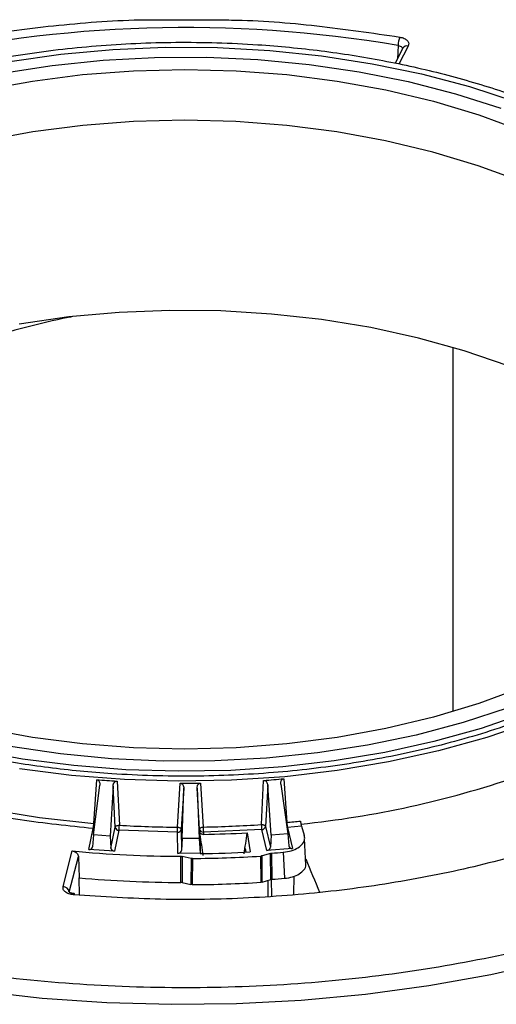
# Model space of a CAD drawing. Header units: inches. Extents: x 0.6 to 33.8, y 0 to 21.7.
# Tile 158 of 210: x 25.179 to 25.554, y 13.41 to 14.184. Entities that reach past the tile are written whole.
import ezdxf

# ---------------------------------------------------------------- set-up
doc = ezdxf.new("R2010")
doc.units = ezdxf.units.IN
doc.header["$MEASUREMENT"] = 0

msp = doc.modelspace()

# ---------------------------------------------------------------- linework, layer by layer
at = {"color": 7, "linetype": 'Continuous'}
for p, q in [((25.29724, 14.1841), (25.32897, 14.18402)), ((25.47997, 14.16174), (25.47393, 14.14997)), ((25.4763, 14.16397), (25.47575, 14.15352)), ((25.48435, 14.16351), (25.47704, 14.14927)), ((25.51949, 13.92665), (25.51949, 13.64038)), ((25.2367, 13.54349), (25.24177, 13.58268)), ((25.23704, 13.55251), (25.23941, 13.58692)), ((25.25217, 13.58194), (25.24992, 13.54256)), ((25.25391, 13.5496), (25.25217, 13.58194)), ((25.25529, 13.5858), (25.25714, 13.55109)), ((25.30288, 13.54959), (25.30499, 13.58417)), ((25.32098, 13.58425), (25.32312, 13.54969)), ((25.36881, 13.55165), (25.37062, 13.58638)), ((25.37378, 13.58256), (25.37208, 13.5502)), ((25.37656, 13.5432), (25.37378, 13.58256)), ((25.38416, 13.5834), (25.38974, 13.54427)), ((25.38646, 13.58766), (25.38886, 13.55328)), ((25.30777, 13.58012), (25.30579, 13.5479)), ((25.30661, 13.5407), (25.30777, 13.58012)), ((25.31825, 13.58017), (25.31993, 13.54077)), ((25.32026, 13.54797), (25.31825, 13.58017)), ((25.40028, 13.5504), (25.38933, 13.54931)), ((25.40028, 13.5504), (25.40259, 13.5432)), ((25.23312, 13.53204), (25.23662, 13.54854)), ((25.2367, 13.54349), (25.23606, 13.5342)), ((25.24992, 13.54256), (25.2367, 13.54349)), ((25.25042, 13.53319), (25.25391, 13.5496)), ((25.25684, 13.54711), (25.25333, 13.53061)), ((25.30284, 13.5456), (25.25684, 13.54711)), ((25.30309, 13.52898), (25.30284, 13.5456)), ((25.30579, 13.5479), (25.30604, 13.53136)), ((25.32029, 13.54621), (25.32026, 13.54797)), ((25.32044, 13.54387), (25.32029, 13.54621)), ((25.32044, 13.54387), (25.32066, 13.52907)), ((25.36916, 13.54768), (25.32321, 13.5457)), ((25.32321, 13.5457), (25.32324, 13.54391)), ((25.35766, 13.54516), (25.36004, 13.53016)), ((25.37317, 13.53121), (25.36916, 13.54768)), ((25.37208, 13.5502), (25.37607, 13.53382)), ((25.37656, 13.5432), (25.37607, 13.53382)), ((25.38974, 13.54427), (25.37656, 13.5432)), ((25.38903, 13.5493), (25.38933, 13.54931)), ((25.38933, 13.54931), (25.39334, 13.53285)), ((25.38974, 13.54427), (25.3904, 13.53498)), ((25.24992, 13.54256), (25.25042, 13.53319)), ((25.30661, 13.5407), (25.30604, 13.53136)), ((25.31993, 13.54077), (25.30661, 13.5407)), ((25.31993, 13.54077), (25.32066, 13.52907)), ((25.4039, 13.51963), (25.40286, 13.54064)), ((25.21287, 13.5029), (25.22011, 13.53088)), ((25.25333, 13.53061), (25.23312, 13.53204)), ((25.32066, 13.52907), (25.30309, 13.52898)), ((25.32066, 13.52907), (25.32066, 13.52881)), ((25.32251, 13.52884), (25.3225, 13.52967)), ((25.35557, 13.52992), (25.35605, 13.53292)), ((25.35605, 13.53292), (25.35651, 13.52997)), ((25.3759, 13.529), (25.36932, 13.52705)), ((25.39334, 13.53285), (25.37317, 13.53121)), ((25.37616, 13.50843), (25.3759, 13.529)), ((25.37688, 13.52917), (25.37713, 13.5086)), ((25.38606, 13.5299), (25.3871, 13.50939)), ((25.21773, 13.4986), (25.22494, 13.52646)), ((25.22494, 13.52646), (25.22552, 13.50979)), ((25.30542, 13.50609), (25.30558, 13.52668)), ((25.30658, 13.52657), (25.30643, 13.50599)), ((25.31352, 13.52509), (25.30658, 13.52657)), ((25.31352, 13.52509), (25.31337, 13.5045)), ((25.31457, 13.52499), (25.31442, 13.5044)), ((25.36855, 13.50629), (25.3683, 13.52687)), ((25.36958, 13.50647), (25.36932, 13.52705)), ((25.22577, 13.49621), (25.22552, 13.50979)), ((25.30643, 13.50599), (25.31337, 13.5045)), ((25.36958, 13.50647), (25.37616, 13.50843)), ((25.37418, 13.49523), (25.37408, 13.50781)), ((25.37707, 13.49547), (25.3768, 13.50856)), ((25.39429, 13.49689), (25.39459, 13.5111))]:
    msp.add_line(p, q, dxfattribs=at)
at = {"color": 7, "linetype": 'Continuous', "flags": 128}
for points in [[(25.17105, 14.15137), (25.21115, 14.15706), (25.25193, 14.16078), (25.29311, 14.16253), (25.3344, 14.16228), (25.3755, 14.16004), (25.41614, 14.15582), (25.45602, 14.14965), (25.49487, 14.14157), (25.53242, 14.13165), (25.56839, 14.11995), (25.60254, 14.10655), (25.63463, 14.09155), (25.66443, 14.07505), (25.69173, 14.05717), (25.71635, 14.03804), (25.73811, 14.01778), (25.75685, 13.99654), (25.77245, 13.97447), (25.7848, 13.95173)], [(25.16497, 14.14213), (25.20428, 14.14821), (25.24434, 14.15234), (25.28486, 14.1545), (25.32555, 14.15467), (25.36613, 14.15284), (25.40629, 14.14903), (25.44574, 14.14327), (25.48421, 14.13561), (25.52141, 14.12608), (25.55707, 14.11477)], [(25.15038, 14.12901), (25.18887, 14.13602), (25.22827, 14.14106), (25.26828, 14.1441), (25.3086, 14.14512), (25.34891, 14.1441), (25.38893, 14.14106), (25.42833, 14.13602), (25.46681, 14.12901), (25.5041, 14.1201), (25.5399, 14.10934), (25.57393, 14.09682), (25.60595, 14.08264), (25.6357, 14.0669), (25.66297, 14.04972), (25.68753, 14.03124), (25.70922, 14.01159), (25.72785, 13.99093), (25.7433, 13.9694), (25.75543, 13.94718)], [(25.75448, 13.90766), (25.74237, 13.92983), (25.72696, 13.95131), (25.70837, 13.97193), (25.68673, 13.99153), (25.66221, 14.00998), (25.63501, 14.02712), (25.60532, 14.04282), (25.57337, 14.05698), (25.5394, 14.06947), (25.50368, 14.0802), (25.46648, 14.0891), (25.42807, 14.09609), (25.38875, 14.10112), (25.34883, 14.10416), (25.3086, 14.10517), (25.26836, 14.10416), (25.22844, 14.10112), (25.18912, 14.09609), (25.15072, 14.0891)], [(25.74228, 13.78514), (25.7394, 13.78928), (25.72254, 13.81028), (25.70262, 13.83037), (25.67978, 13.84939), (25.65419, 13.86721), (25.62605, 13.88369), (25.59555, 13.89872), (25.56293, 13.91217), (25.52843, 13.92396), (25.4923, 13.93399), (25.45481, 13.94219), (25.41623, 13.9485), (25.37686, 13.95287), (25.33699, 13.95528), (25.2969, 13.95569), (25.2569, 13.95412), (25.21728, 13.95056), (25.17834, 13.94505)], [(25.81079, 13.88653), (25.81111, 13.87882), (25.80979, 13.85453), (25.80495, 13.8304), (25.79663, 13.80658), (25.78489, 13.78325), (25.76981, 13.76056), (25.75149, 13.73869), (25.73006, 13.71778), (25.70568, 13.69797), (25.67851, 13.67941), (25.64875, 13.66223), (25.61661, 13.64655), (25.5823, 13.63247), (25.54607, 13.62011), (25.50818, 13.60953), (25.46889, 13.60082), (25.42847, 13.59405), (25.38721, 13.58924), (25.3454, 13.58645), (25.30333, 13.58569), (25.2613, 13.58696), (25.2196, 13.59026), (25.17853, 13.59556)], [(24.86097, 13.70629), (24.88271, 13.68455), (24.90762, 13.66396), (24.9355, 13.64469), (24.96616, 13.62688), (24.99936, 13.61066), (25.03485, 13.59614), (25.07237, 13.58345), (25.11165, 13.57267), (25.15239, 13.56387), (25.19429, 13.55714), (25.23704, 13.55251)], [(25.14638, 13.42088), (25.19655, 13.41532), (25.24727, 13.41181), (25.29829, 13.41036), (25.34937, 13.41098), (25.40024, 13.41366), (25.45066, 13.41839), (25.50039, 13.42515), (25.54917, 13.4339), (25.59677, 13.44461), (25.64296, 13.45721), (25.6875, 13.47165), (25.73018, 13.48785), (25.77079, 13.50574), (25.80913, 13.52523), (25.84501, 13.54623), (25.87826, 13.56862), (25.9087, 13.5923), (25.9362, 13.61715), (25.96062, 13.64305), (25.98183, 13.66988), (25.99973, 13.6975)], [(25.57393, 13.65931), (25.5399, 13.64679), (25.5041, 13.63603), (25.46681, 13.62712), (25.42833, 13.62011), (25.38893, 13.61507), (25.34891, 13.61203), (25.3086, 13.61101), (25.26828, 13.61203), (25.22827, 13.61507), (25.18887, 13.62011), (25.15038, 13.62712)], [(25.56285, 13.64342), (25.52746, 13.63182), (25.4905, 13.62199), (25.45223, 13.614), (25.41292, 13.60792), (25.37286, 13.60379), (25.33233, 13.60163), (25.29164, 13.60147), (25.25107, 13.60329), (25.21091, 13.6071), (25.17145, 13.61286)], [(25.57711, 13.63938), (25.54157, 13.62724), (25.50439, 13.61687), (25.46584, 13.60833), (25.42619, 13.60168), (25.38572, 13.59697), (25.3447, 13.59423), (25.30343, 13.59348), (25.2622, 13.59472), (25.22129, 13.59796), (25.181, 13.60316), (25.1416, 13.61029)], [(25.23662, 13.54854), (25.23718, 13.54855), (25.23736, 13.54857)]]:
    msp.add_lwpolyline(points, dxfattribs=at)
at = {"color": 7, "linetype": 'Continuous'}
for centre, radius, start, end in [((25.30903, 13.17388), 1.00412, 80.41053, 103.05531), ((25.49358, 14.16378), 0.01728, 156.87156, 179.38597), ((25.48331, 14.15977), 0.00388, 74.51381, 149.54725), ((25.32276, 14.31033), 0.76223, 275.79797, 288.90684), ((25.21682, 13.55264), 0.02023, 348.3261, 359.65296), ((25.22911, 13.55121), 0.02803, 351.59854, 359.75981), ((25.30854, 14.4208), 0.87123, 266.61765, 269.6273), ((25.30872, 14.41882), 0.86924, 270.94936, 273.96359), ((25.39279, 13.55177), 0.02399, 180.28541, 189.828), ((25.31024, 14.39894), 0.84931, 275.31143, 276.0425), ((25.40692, 13.5534), 0.01806, 180.39705, 193.08942), ((25.25686, 13.5501), 0.00299, 189.53075, 269.63584), ((25.05162, 13.5497), 0.25126, 359.06519, 359.97441), ((25.30306, 13.54837), 0.00278, 265.60675, 350.29714), ((25.32297, 13.54844), 0.00274, 189.69908, 275.11846), ((25.42208, 13.5498), 0.09895, 180.06519, 182.37407), ((25.30867, 14.42503), 0.88124, 270.94688, 273.18687), ((25.3691, 13.5507), 0.00302, 271.10528, 350.52354), ((25.30842, 14.45503), 0.92836, 264.54169, 269.82469), ((25.30866, 14.45529), 0.92656, 270.74196, 273.17884), ((25.30948, 14.44595), 0.91925, 274.20449, 274.77892), ((25.30867, 14.46243), 0.93746, 270.36099, 273.64711), ((25.30845, 14.43684), 0.93076, 264.88868, 269.81377), ((25.30867, 14.44332), 0.93894, 270.35127, 273.65683), ((25.3095, 14.42658), 0.92046, 274.21374, 274.83635), ((25.21275, 13.49787), 0.00504, 8.42001, 88.65507), ((25.22215, 13.49651), 0.000997, 125.04721, 183.90652), ((25.22047, 13.49653), 0.00137, 355.59186, 35.76473)]:
    msp.add_arc(centre, radius, start, end, dxfattribs=at)
for centre, major_axis, ratio, start_param, end_param in [((25.30584, 14.21419), (0.07703, 0.62612), 0.755812, 3.163965, 3.197322), ((25.30879, 14.21409), (-0.00559, 0.62997), 0.761026, 3.122001, 3.155359), ((25.31175, 14.21422), (-0.08764, 0.62498), 0.754235, 3.080872, 3.11423), ((25.46601, 12.84171), (-0.55202, 3.69081), 0.010951, 1.377745, 1.382279), ((25.15097, 12.76136), (0.5487, 3.74301), 0.024571, 4.922421, 4.926954), ((25.39331, 13.53535), (0.00285, 0.00076), 0.838748, 2.982735, 4.501171), ((25.23313, 13.53454), (0.00288, -0.00067), 0.840631, 4.898036, 6.416473), ((25.25335, 13.53311), (0.00288, -0.00067), 0.840631, 3.3796, 4.898036), ((25.30309, 13.53148), (0.00295, 0.00005), 0.846764, 4.698929, 6.217365), ((25.37314, 13.53371), (0.00285, 0.00076), 0.838748, 4.501171, 6.019608), ((25.33469, 13.75638), (-0.50617, 1.22221), 0.019178, 1.753608, 1.775481)]:
    msp.add_ellipse(centre, major_axis=major_axis, ratio=ratio, start_param=start_param, end_param=end_param, dxfattribs=at)
for points, knots in [([(25.08033, 14.15855), (25.10129, 14.1631), (25.14337, 14.17223), (25.20957, 14.18037), (25.26121, 14.18443), (25.29057, 14.18417), (25.29724, 14.1841)], [0, 0, 0, 0, 0.301126, 0.604658, 0.910156, 1, 1, 1, 1]), ([(25.32897, 14.18402), (25.3344, 14.18404), (25.36237, 14.18412), (25.41253, 14.18013), (25.45603, 14.17375), (25.47769, 14.17057)], [0, 0, 0, 0, 0.107957, 0.555753, 1, 1, 1, 1]), ([(25.47769, 14.17057), (25.47889, 14.17028), (25.48128, 14.16969), (25.48376, 14.16791), (25.48501, 14.16573), (25.48457, 14.16425), (25.48435, 14.16351)], [0, 0, 0, 0, 0.250051, 0.499878, 0.749211, 1, 1, 1, 1]), ([(24.81186, 13.90599), (24.81198, 13.90773), (24.81283, 13.91917), (24.82017, 13.94003), (24.83312, 13.96839), (24.85171, 13.99599), (24.87517, 14.02253), (24.90324, 14.04754), (24.93542, 14.07057), (24.97122, 14.09146), (25.01386, 14.11173), (25.06376, 14.13037), (25.12049, 14.14605), (25.17897, 14.15734), (25.2394, 14.16444), (25.30211, 14.16724), (25.36147, 14.1655), (25.41595, 14.16025), (25.46505, 14.15249), (25.51287, 14.14183), (25.55883, 14.12827), (25.60216, 14.11207), (25.64206, 14.09349), (25.67823, 14.07283), (25.71337, 14.04821), (25.74555, 14.0194), (25.77314, 13.98671), (25.78522, 13.96393), (25.79116, 13.95271)], [0, 0, 0, 0, 0.006507, 0.04282, 0.079129, 0.116215, 0.153296, 0.190382, 0.227464, 0.263777, 0.300086, 0.346535, 0.391713, 0.435531, 0.479352, 0.524531, 0.570976, 0.607289, 0.643598, 0.680684, 0.717765, 0.754851, 0.791933, 0.828246, 0.864555, 0.911004, 0.95618, 1, 1, 1, 1]), ([(25.4763, 14.16397), (25.4769, 14.16384), (25.47808, 14.16358), (25.4793, 14.16278), (25.47956, 14.16213), (25.47967, 14.16185)], [0, 0, 0, 0, 0.363599, 0.726509, 1, 1, 1, 1]), ([(25.79116, 13.95271), (25.79573, 13.94128), (25.805, 13.91806), (25.80942, 13.88179), (25.80651, 13.84755), (25.7974, 13.81609), (25.78397, 13.78775), (25.76551, 13.76014), (25.74202, 13.73361), (25.71395, 13.7086), (25.68177, 13.68556), (25.64597, 13.66468), (25.60333, 13.6444), (25.55344, 13.62577), (25.49671, 13.61008), (25.43822, 13.59879), (25.37779, 13.59169), (25.31508, 13.5889), (25.25573, 13.59064), (25.20124, 13.59589), (25.15215, 13.60364), (25.10433, 13.6143), (25.05836, 13.62786), (25.01504, 13.64406), (24.97513, 13.66264), (24.93896, 13.68331), (24.90382, 13.70792), (24.87164, 13.73674), (24.84406, 13.76942), (24.83198, 13.7922), (24.82603, 13.80342)], [0, 0, 0, 0, 0.038817, 0.078835, 0.119976, 0.152141, 0.184303, 0.217153, 0.25, 0.28285, 0.315697, 0.347862, 0.380024, 0.421168, 0.461187, 0.5, 0.538816, 0.578835, 0.619976, 0.652141, 0.684303, 0.717153, 0.75, 0.78285, 0.815697, 0.847862, 0.880024, 0.921168, 0.961184, 1, 1, 1, 1]), ([(25.22036, 13.95083), (25.21923, 13.95061), (25.19545, 13.94588), (25.14986, 13.93343), (25.08529, 13.91389), (25.02453, 13.89141), (24.97869, 13.87249), (24.95476, 13.8605), (24.94825, 13.85723)], [0, 0, 0, 0, 0.0115605, 0.2417462, 0.4711225, 0.6934467, 0.916526, 1, 1, 1, 1]), ([(24.8371, 13.52532), (24.85936, 13.51491), (24.90439, 13.49386), (24.98034, 13.4683), (25.06195, 13.44763), (25.14816, 13.43297), (25.23682, 13.4246), (25.32592, 13.42268), (25.41341, 13.42702), (25.49825, 13.43729), (25.58037, 13.45332), (25.65956, 13.47522), (25.73463, 13.50299), (25.80366, 13.53619), (25.86503, 13.57409), (25.91716, 13.61581), (25.9601, 13.6601), (25.98039, 13.69143), (25.99041, 13.70692)], [0, 0, 0, 0, 0.06085, 0.123092, 0.186299, 0.25, 0.313701, 0.376908, 0.43915, 0.5, 0.56085, 0.623092, 0.686299, 0.75, 0.813701, 0.876908, 0.93915, 1, 1, 1, 1]), ([(25.23662, 13.54854), (25.21734, 13.55052), (25.17835, 13.55452), (25.12143, 13.56553), (25.06627, 13.5803), (25.01425, 13.599), (24.96647, 13.62114), (24.92408, 13.6463), (24.88722, 13.67366), (24.86778, 13.69357), (24.85817, 13.70343)], [0, 0, 0, 0, 0.121915, 0.246437, 0.372759, 0.5, 0.627241, 0.753563, 0.878085, 1, 1, 1, 1]), ([(25.23941, 13.58692), (25.23966, 13.58687), (25.24017, 13.58677), (25.24086, 13.58624), (25.24148, 13.58536), (25.24185, 13.5841), (25.2418, 13.58315), (25.24177, 13.58268)], [0, 0, 0, 0, 0.140198, 0.279848, 0.471462, 0.737363, 1, 1, 1, 1]), ([(25.25217, 13.58194), (25.25226, 13.58256), (25.25242, 13.58359), (25.25314, 13.58478), (25.2539, 13.58545), (25.25463, 13.58577), (25.25509, 13.58579), (25.25529, 13.5858)], [0, 0, 0, 0, 0.343602, 0.576975, 0.752328, 0.893397, 1, 1, 1, 1]), ([(25.30499, 13.58417), (25.30524, 13.58413), (25.30576, 13.58407), (25.30651, 13.5836), (25.30721, 13.58277), (25.30771, 13.58154), (25.30775, 13.58059), (25.30777, 13.58012)], [0, 0, 0, 0, 0.140198, 0.279848, 0.471462, 0.737363, 1, 1, 1, 1]), ([(25.31825, 13.58017), (25.31828, 13.58079), (25.31833, 13.58183), (25.31894, 13.58307), (25.31963, 13.5838), (25.32033, 13.58418), (25.32078, 13.58423), (25.32098, 13.58425)], [0, 0, 0, 0, 0.343602, 0.576975, 0.752328, 0.893397, 1, 1, 1, 1]), ([(25.37062, 13.58638), (25.37088, 13.58636), (25.3714, 13.58634), (25.37218, 13.58593), (25.37297, 13.58515), (25.37358, 13.58397), (25.37371, 13.58302), (25.37378, 13.58256)], [0, 0, 0, 0, 0.140198, 0.279848, 0.471462, 0.737363, 1, 1, 1, 1]), ([(25.38416, 13.5834), (25.38413, 13.58402), (25.38407, 13.58506), (25.38455, 13.58634), (25.38517, 13.58712), (25.38582, 13.58754), (25.38627, 13.58763), (25.38646, 13.58766)], [0, 0, 0, 0, 0.343602, 0.576975, 0.752328, 0.893397, 1, 1, 1, 1]), ([(25.25391, 13.5496), (25.25397, 13.54975), (25.25408, 13.55001), (25.25447, 13.55038), (25.25506, 13.55073), (25.25599, 13.55104), (25.25676, 13.55107), (25.25714, 13.55109)], [0, 0, 0, 0, 0.186226, 0.327588, 0.500842, 0.750419, 1, 1, 1, 1]), ([(25.36881, 13.55165), (25.36906, 13.55165), (25.36952, 13.55164), (25.37026, 13.55151), (25.37093, 13.5513), (25.37143, 13.55101), (25.37186, 13.55067), (25.37199, 13.55039), (25.37208, 13.5502)], [0, 0, 0, 0, 0.1652786, 0.303874, 0.5002059, 0.6583067, 0.7603014, 1, 1, 1, 1]), ([(25.39964, 13.55435), (25.39966, 13.55405), (25.3997, 13.55346), (25.39984, 13.55245), (25.4, 13.55149), (25.40015, 13.5508), (25.40025, 13.5505), (25.40028, 13.5504)], [0, 0, 0, 0, 0.222263, 0.444528, 0.66673, 0.888803, 1, 1, 1, 1]), ([(25.30288, 13.54959), (25.30315, 13.54956), (25.30365, 13.54952), (25.3044, 13.5493), (25.30511, 13.54897), (25.30567, 13.54847), (25.30575, 13.54809), (25.30579, 13.5479)], [0, 0, 0, 0, 0.178894, 0.328308, 0.537585, 0.769869, 1, 1, 1, 1]), ([(25.32026, 13.54797), (25.32028, 13.54812), (25.32032, 13.54837), (25.32061, 13.54877), (25.32091, 13.54902), (25.32126, 13.54922), (25.32162, 13.54939), (25.32228, 13.5496), (25.32282, 13.54966), (25.32312, 13.54969)], [0, 0, 0, 0, 0.174616, 0.318577, 0.499983, 0.517413, 0.647045, 0.79791, 1, 1, 1, 1]), ([(25.32324, 13.54391), (25.32291, 13.54393), (25.32224, 13.54398), (25.32136, 13.54439), (25.32069, 13.54501), (25.32036, 13.54566), (25.32031, 13.54607), (25.32029, 13.54621)], [0, 0, 0, 0, 0.2218712, 0.4437442, 0.6655929, 0.8875416, 1, 1, 1, 1]), ([(25.38606, 13.5299), (25.38822, 13.5302), (25.39254, 13.53082), (25.39789, 13.53324), (25.40157, 13.53646), (25.40319, 13.53997), (25.40277, 13.54222), (25.40259, 13.5432)], [0, 0, 0, 0, 0.209522, 0.419051, 0.628429, 0.837736, 1, 1, 1, 1]), ([(25.61676, 13.54213), (25.59794, 13.53601), (25.55898, 13.52334), (25.49538, 13.50923), (25.42806, 13.49886), (25.35905, 13.49325), (25.28965, 13.49194), (25.24393, 13.49495), (25.22116, 13.49645)], [0, 0, 0, 0, 0.157435, 0.325771, 0.49525, 0.664718, 0.833059, 1, 1, 1, 1]), ([(25.22011, 13.53088), (25.22066, 13.53079), (25.22175, 13.53059), (25.2232, 13.52975), (25.22429, 13.5286), (25.22484, 13.52744), (25.22491, 13.52672), (25.22494, 13.52646)], [0, 0, 0, 0, 0.219527, 0.439051, 0.658644, 0.878322, 1, 1, 1, 1]), ([(25.3759, 13.529), (25.37594, 13.52901), (25.37601, 13.52903), (25.37613, 13.52906), (25.37626, 13.52909), (25.37638, 13.52911), (25.3765, 13.52913), (25.37667, 13.52916), (25.37679, 13.52917), (25.37688, 13.52917)], [0, 0, 0, 0, 0.126325, 0.252651, 0.378978, 0.505304, 0.63163, 0.757957, 1, 1, 1, 1]), ([(25.30558, 13.52668), (25.30562, 13.52668), (25.30571, 13.52668), (25.30583, 13.52667), (25.30596, 13.52666), (25.30609, 13.52665), (25.30622, 13.52664), (25.30638, 13.52661), (25.3065, 13.52659), (25.30658, 13.52657)], [0, 0, 0, 0, 0.126327, 0.252653, 0.37898, 0.505306, 0.631633, 0.75796, 1, 1, 1, 1]), ([(25.31457, 13.52499), (25.31448, 13.52499), (25.31434, 13.52499), (25.31416, 13.525), (25.31403, 13.52501), (25.3139, 13.52503), (25.31372, 13.52505), (25.3136, 13.52508), (25.31352, 13.52509)], [0, 0, 0, 0, 0.253133, 0.3796, 0.506067, 0.632534, 0.759002, 1, 1, 1, 1]), ([(25.36932, 13.52705), (25.36928, 13.52703), (25.3692, 13.52701), (25.36908, 13.52698), (25.36895, 13.52695), (25.36882, 13.52693), (25.36869, 13.52691), (25.36852, 13.52689), (25.36838, 13.52687), (25.3683, 13.52687)], [0, 0, 0, 0, 0.1264592, 0.2529184, 0.3793776, 0.5058368, 0.632296, 0.7587552, 1, 1, 1, 1]), ([(25.3871, 13.50939), (25.38926, 13.5097), (25.39357, 13.51032), (25.39895, 13.51275), (25.40249, 13.51597), (25.40399, 13.51854), (25.40386, 13.51984), (25.40386, 13.51988)], [0, 0, 0, 0, 0.248176, 0.49636, 0.744366, 0.992288, 1, 1, 1, 1]), ([(25.30643, 13.50599), (25.30634, 13.506), (25.30622, 13.50603), (25.30605, 13.50605), (25.30593, 13.50606), (25.3058, 13.50608), (25.30563, 13.50609), (25.3055, 13.50609), (25.30542, 13.50609)], [0, 0, 0, 0, 0.253046, 0.379477, 0.505909, 0.63234, 0.758771, 1, 1, 1, 1]), ([(25.31442, 13.5044), (25.31433, 13.5044), (25.31419, 13.5044), (25.31401, 13.50441), (25.31388, 13.50442), (25.31375, 13.50444), (25.31357, 13.50446), (25.31345, 13.50449), (25.31337, 13.5045)], [0, 0, 0, 0, 0.253334, 0.379899, 0.506464, 0.63303, 0.759595, 1, 1, 1, 1]), ([(25.36958, 13.50647), (25.36949, 13.50645), (25.36937, 13.50641), (25.3692, 13.50638), (25.36907, 13.50635), (25.36894, 13.50633), (25.36877, 13.50631), (25.36864, 13.5063), (25.36855, 13.50629)], [0, 0, 0, 0, 0.253338, 0.379903, 0.506468, 0.633034, 0.759599, 1, 1, 1, 1]), ([(25.37713, 13.5086), (25.37709, 13.5086), (25.377, 13.50859), (25.37688, 13.50858), (25.37675, 13.50856), (25.37663, 13.50854), (25.3765, 13.50851), (25.37634, 13.50848), (25.37623, 13.50845), (25.37616, 13.50843)], [0, 0, 0, 0, 0.126428, 0.252852, 0.379276, 0.5057, 0.632124, 0.758548, 1, 1, 1, 1]), ([(25.22116, 13.49645), (25.2199, 13.49664), (25.21739, 13.49702), (25.21451, 13.4986), (25.21275, 13.50065), (25.21283, 13.50215), (25.21287, 13.5029)], [0, 0, 0, 0, 0.250051, 0.499878, 0.749211, 1, 1, 1, 1]), ([(25.22157, 13.49733), (25.22111, 13.49739), (25.22023, 13.49749), (25.21921, 13.49776), (25.21851, 13.498), (25.21799, 13.49823), (25.21789, 13.49822), (25.21783, 13.49821)], [0, 0, 0, 0, 0.22256, 0.422891, 0.603297, 0.766306, 1, 1, 1, 1])]:
    msp.add_open_spline(points, degree=3, knots=knots, dxfattribs=at)

doc.saveas('drawing.dxf')
